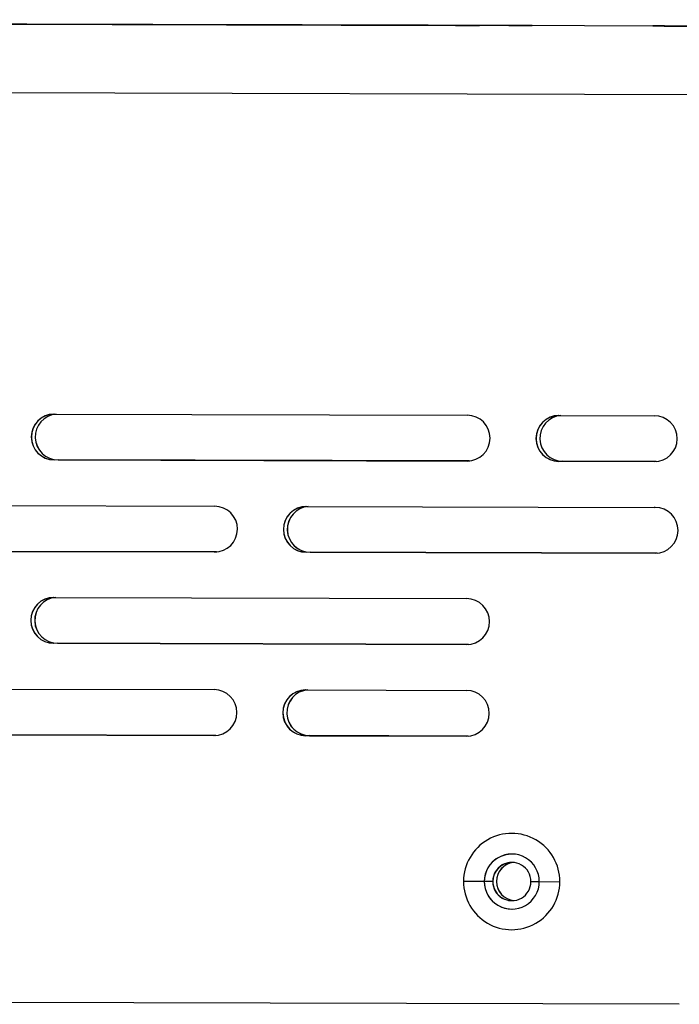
# Model space of a CAD drawing. Header units: millimetres. Extents: x -262 to 40, y 69 to 330.
# Tile 24 of 25: x -28 to 15, y 198 to 263. Entities that reach past the tile are written whole.
import ezdxf

# ---------------------------------------------------------------- set-up
doc = ezdxf.new("R2010")
doc.units = ezdxf.units.MM

msp = doc.modelspace()

# ---------------------------------------------------------------- linework, layer by layer
at = {"color": 7, "linetype": 'Continuous', "lineweight": 25}
for p, q in [((35.151, 262.1), (-129.848, 262.575)), ((35.386, 262.105), (-72.731, 262.416)), ((-38.177, 262.313), (-3.177, 262.212)), ((-3.169, 262.212), (-38.168, 262.313)), ((-38.078, 262.315), (-3.078, 262.214)), ((-3.07, 262.214), (-38.07, 262.315)), ((-34.696, 262.303), (0.304, 262.203)), ((0.312, 262.203), (-34.688, 262.303)), ((-34.63, 262.305), (0.369, 262.204)), ((0.378, 262.204), (-34.622, 262.305)), ((-31.216, 262.294), (3.784, 262.193)), ((3.792, 262.193), (-31.207, 262.294)), ((-31.183, 262.294), (3.817, 262.194)), ((3.825, 262.194), (-31.174, 262.294)), ((-27.735, 262.284), (-11.235, 262.236)), ((-11.227, 262.237), (-27.727, 262.284)), ((-27.727, 262.284), (-27.727, 262.284)), ((-11.227, 262.236), (-11.227, 262.237)), ((-3.169, 262.212), (-3.169, 262.212)), ((-3.07, 262.214), (-3.07, 262.214)), ((0.312, 262.203), (0.312, 262.203)), ((0.378, 262.204), (0.378, 262.204)), ((3.792, 262.193), (3.792, 262.193)), ((3.825, 262.193), (3.825, 262.194)), ((13.213, 262.165), (13.198, 262.165)), ((13.213, 262.165), (13.213, 262.165)), ((35.125, 257.6), (-129.873, 258.075)), ((-25.934, 236.776), (1.065, 236.698)), ((7.065, 236.681), (13.306, 236.663)), ((1.057, 233.698), (-25.943, 233.776)), ((-25.943, 233.776), (-25.939, 233.776)), ((1.061, 233.698), (-25.939, 233.776)), ((-25.687, 233.781), (1.187, 233.703)), ((-25.687, 233.781), (-25.683, 233.781)), ((1.188, 233.704), (-25.683, 233.781)), ((1.057, 233.698), (1.061, 233.698)), ((1.094, 233.699), (1.061, 233.698)), ((13.297, 233.663), (7.057, 233.681)), ((7.057, 233.681), (7.061, 233.681)), ((13.301, 233.663), (7.061, 233.681)), ((7.313, 233.686), (13.427, 233.668)), ((7.313, 233.686), (7.317, 233.686)), ((13.428, 233.668), (7.317, 233.686)), ((13.297, 233.663), (13.301, 233.663)), ((13.334, 233.663), (13.301, 233.663)), ((-42.452, 230.823), (-15.452, 230.746)), ((-9.452, 230.728), (13.288, 230.661)), ((13.288, 230.661), (13.292, 230.661)), ((-15.46, 227.746), (-42.46, 227.823)), ((-15.456, 227.746), (-42.456, 227.824)), ((-42.204, 227.828), (-15.33, 227.751)), ((-15.329, 227.751), (-42.2, 227.828)), ((-15.46, 227.746), (-15.456, 227.746)), ((-15.423, 227.746), (-15.456, 227.746)), ((-9.461, 227.728), (-9.456, 227.729)), ((13.351, 227.663), (-9.461, 227.728)), ((13.355, 227.663), (-9.456, 227.729)), ((-9.204, 227.733), (13.481, 227.668)), ((-9.204, 227.733), (-9.2, 227.733)), ((13.482, 227.668), (-9.2, 227.733)), ((13.351, 227.663), (13.355, 227.663)), ((13.388, 227.663), (13.355, 227.663)), ((-25.969, 224.776), (1.031, 224.698)), ((1.022, 221.698), (-25.978, 221.776)), ((-25.978, 221.776), (-25.974, 221.776)), ((1.026, 221.698), (-25.974, 221.776)), ((-25.722, 221.781), (1.153, 221.704)), ((-25.722, 221.781), (-25.717, 221.781)), ((1.154, 221.704), (-25.717, 221.781)), ((1.022, 221.698), (1.026, 221.698)), ((1.059, 221.699), (1.026, 221.698)), ((-42.486, 218.823), (-15.486, 218.746)), ((-9.486, 218.728), (1.013, 218.698)), ((-15.495, 215.746), (-42.495, 215.823)), ((-15.491, 215.746), (-42.491, 215.824)), ((-42.239, 215.828), (-15.365, 215.751)), ((-15.364, 215.751), (-42.235, 215.829)), ((-15.495, 215.746), (-15.491, 215.746)), ((-15.458, 215.746), (-15.491, 215.746)), ((-9.495, 215.728), (-9.491, 215.729)), ((1.005, 215.698), (-9.495, 215.728)), ((1.009, 215.698), (-9.491, 215.729)), ((-9.239, 215.733), (-9.235, 215.734)), ((-9.239, 215.733), (1.135, 215.704)), ((1.136, 215.704), (-9.235, 215.734)), ((1.005, 215.698), (1.009, 215.698)), ((1.042, 215.699), (1.009, 215.698)), ((2.181, 206.195), (0.828, 206.199)), ((2.182, 206.195), (2.181, 206.195)), ((2.734, 206.193), (2.182, 206.195)), ((2.743, 206.194), (2.734, 206.193)), ((2.973, 206.198), (2.982, 206.198)), ((5.234, 206.186), (5.781, 206.185)), ((5.781, 206.185), (7.127, 206.181)), ((14.935, 198.158), (-125.545, 198.562))]:
    msp.add_line(p, q, dxfattribs=at)
at = {"color": 7, "linetype": 'Continuous', "lineweight": 25, "flags": 128}
for points in [[(-27.727, 262.284), (-28.301, 262.286), (-28.789, 262.287), (-29.115, 262.288), (-29.231, 262.288), (-29.118, 262.288), (-28.795, 262.287), (-28.309, 262.286), (-27.735, 262.284)], [(-9.731, 262.232), (-9.761, 262.232), (-9.847, 262.233), (-9.986, 262.233), (-10.173, 262.233), (-10.401, 262.234), (-10.661, 262.235), (-10.942, 262.236), (-11.235, 262.236)], [(-11.227, 262.237), (-10.934, 262.236), (-10.653, 262.235), (-10.394, 262.234), (-10.168, 262.234), (-9.982, 262.233), (-9.844, 262.233), (-9.759, 262.232), (-9.731, 262.232)], [(-3.981, 262.216), (-3.887, 262.215), (-3.617, 262.215), (-3.213, 262.213), (-2.735, 262.212), (-2.256, 262.211), (-1.85, 262.21), (-1.578, 262.209), (-1.481, 262.208)], [(-1.481, 262.208), (-1.575, 262.209), (-1.845, 262.21), (-2.25, 262.211), (-2.728, 262.212), (-3.206, 262.214), (-3.613, 262.215), (-3.885, 262.215), (-3.981, 262.216)], [(-3.177, 262.212), (-2.884, 262.211), (-2.603, 262.211), (-2.343, 262.21), (-2.115, 262.209), (-1.928, 262.209), (-1.789, 262.208), (-1.702, 262.208), (-1.673, 262.208)], [(-1.673, 262.208), (-1.701, 262.208), (-1.785, 262.208), (-1.923, 262.209), (-2.109, 262.209), (-2.336, 262.21), (-2.595, 262.211), (-2.876, 262.212), (-3.169, 262.212)], [(-3.078, 262.214), (-2.786, 262.213), (-2.504, 262.212), (-2.244, 262.212), (-2.016, 262.211), (-1.829, 262.211), (-1.69, 262.21), (-1.604, 262.21), (-1.574, 262.21)], [(-1.574, 262.21), (-1.602, 262.21), (-1.687, 262.21), (-1.825, 262.211), (-2.011, 262.211), (-2.237, 262.212), (-2.496, 262.213), (-2.777, 262.213), (-3.07, 262.214)], [(0.304, 262.203), (0.596, 262.202), (0.878, 262.201), (1.138, 262.2), (1.366, 262.2), (1.553, 262.199), (1.692, 262.199), (1.778, 262.198), (1.808, 262.198)], [(1.808, 262.198), (1.78, 262.198), (1.695, 262.199), (1.557, 262.199), (1.371, 262.2), (1.145, 262.2), (0.886, 262.201), (0.604, 262.202), (0.312, 262.203)], [(0.369, 262.204), (0.662, 262.203), (0.944, 262.202), (1.203, 262.201), (1.431, 262.201), (1.618, 262.2), (1.758, 262.2), (1.844, 262.2), (1.873, 262.2)], [(1.873, 262.2), (1.845, 262.2), (1.761, 262.2), (1.623, 262.2), (1.437, 262.201), (1.21, 262.202), (0.951, 262.202), (0.67, 262.203), (0.378, 262.204)], [(3.784, 262.193), (4.077, 262.192), (4.358, 262.191), (4.618, 262.19), (4.846, 262.19), (5.033, 262.189), (5.173, 262.189), (5.259, 262.189), (5.288, 262.189)], [(5.288, 262.189), (5.26, 262.189), (5.176, 262.189), (5.038, 262.189), (4.852, 262.19), (4.625, 262.191), (4.366, 262.191), (4.085, 262.192), (3.792, 262.193)], [(3.817, 262.194), (4.11, 262.193), (4.391, 262.192), (4.651, 262.191), (4.879, 262.19), (5.066, 262.19), (5.205, 262.19), (5.292, 262.189), (5.321, 262.189)], [(5.321, 262.189), (5.293, 262.189), (5.209, 262.19), (5.071, 262.19), (4.885, 262.191), (4.658, 262.191), (4.399, 262.192), (4.118, 262.193), (3.825, 262.194)], [(13.198, 262.165), (13.947, 262.162), (14.952, 262.159), (16.161, 262.156), (17.513, 262.152), (18.938, 262.148), (20.365, 262.144), (21.719, 262.14), (22.933, 262.137), (23.943, 262.134), (24.698, 262.132)], [(24.713, 262.132), (23.964, 262.134), (22.96, 262.137), (21.751, 262.141), (20.399, 262.144), (18.973, 262.149), (17.547, 262.153), (16.192, 262.157), (14.979, 262.16), (13.968, 262.163), (13.213, 262.165)]]:
    msp.add_lwpolyline(points, dxfattribs=at)
at = {"color": 7, "linetype": 'Continuous', "lineweight": 25}
for centre, radius, start, end in [((-25.939, 235.276), 1.5, 89.83525, 269.8349), ((-25.935, 235.276), 1.5, 91.10552, 269.8349), ((-25.683, 235.281), 1.5, 94.82278, 269.83489), ((-25.679, 235.281), 1.5, 94.86265, 269.83489), ((1.061, 235.198), 1.5, 269.83525, 89.8349), ((7.061, 235.181), 1.5, 89.83525, 269.8349), ((7.065, 235.181), 1.5, 91.10552, 269.8349), ((7.317, 235.186), 1.5, 94.82278, 269.83489), ((7.321, 235.186), 1.5, 94.86265, 269.83489), ((13.301, 235.163), 1.5, 269.83524, 89.8349), ((-15.456, 229.246), 1.5, 269.83525, 89.8349), ((-9.456, 229.228), 1.5, 89.83525, 269.8349), ((-9.452, 229.229), 1.5, 91.10552, 269.8349), ((-9.2, 229.233), 1.5, 94.82686, 269.83489), ((-9.196, 229.233), 1.5, 94.8668, 269.83489), ((13.355, 229.163), 1.5, 89.83507, 92.55015), ((13.359, 229.163), 1.5, 91.10535, 92.55015), ((13.355, 229.163), 1.5, 269.83522, 89.8349), ((-25.973, 223.276), 1.5, 89.83525, 269.8349), ((-25.969, 223.276), 1.5, 91.10552, 269.8349), ((-25.717, 223.281), 1.5, 94.82278, 269.83489), ((-25.713, 223.281), 1.5, 94.86265, 269.83489), ((1.026, 223.198), 1.5, 269.83525, 89.8349), ((-15.491, 217.246), 1.5, 269.83525, 89.8349), ((-9.491, 217.228), 1.5, 89.83525, 269.8349), ((-9.487, 217.229), 1.5, 91.10552, 269.8349), ((-9.235, 217.233), 1.5, 94.82278, 269.83489), ((-9.23, 217.234), 1.5, 94.86265, 269.83489), ((1.009, 217.198), 1.5, 269.83525, 89.8349), ((3.977, 206.19), 3.15, 359.83491, 179.83522), ((3.981, 206.19), 1.8, 359.83489, 179.83524), ((3.982, 206.19), 1.8, 91.10545, 179.83518), ((3.984, 206.19), 1.25, 359.83489, 179.83524), ((3.993, 206.19), 1.25, 91.10545, 179.83518), ((4.223, 206.194), 1.25, 96.59296, 179.83518), ((4.232, 206.195), 1.25, 96.79803, 179.83518), ((3.977, 206.19), 3.15, 179.83491, 359.83522), ((3.981, 206.19), 1.8, 179.83489, 359.83524), ((3.982, 206.19), 1.8, 179.83495, 271.10525), ((3.984, 206.19), 1.25, 179.83489, 359.83524), ((3.993, 206.19), 1.25, 179.83493, 271.10527), ((4.223, 206.194), 1.25, 179.83497, 265.61772), ((4.232, 206.195), 1.25, 179.83498, 265.41266)]:
    msp.add_arc(centre, radius, start, end, dxfattribs=at)

doc.saveas('drawing.dxf')
